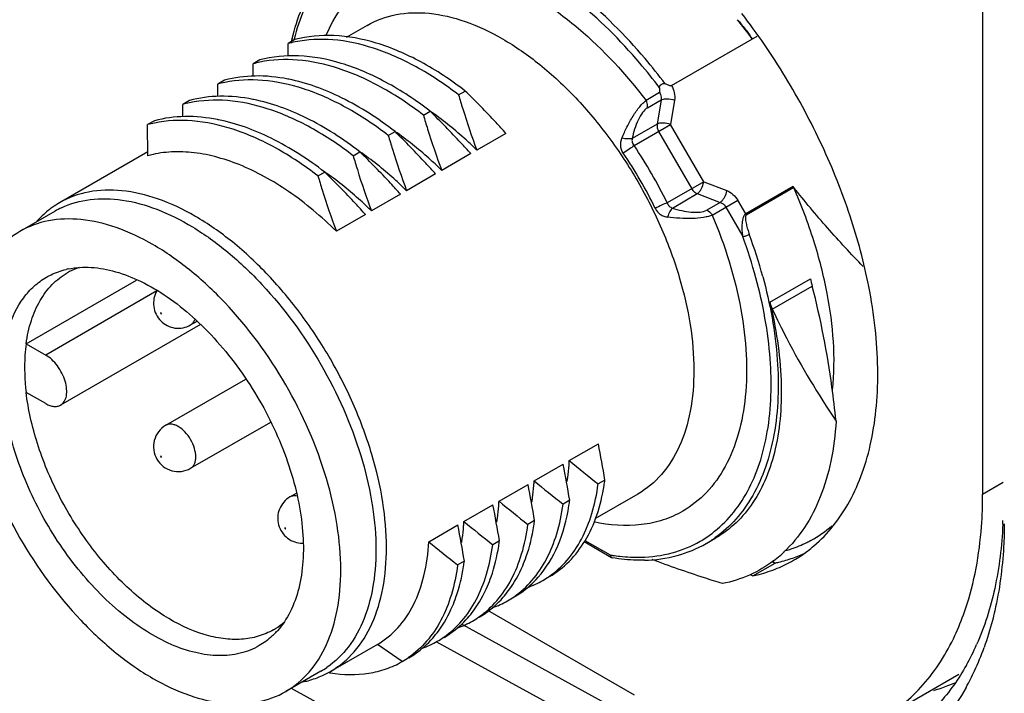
# Model space of a CAD drawing. Header units: inches. Extents: x 0 to 34, y 0 to 22.
# Tile 48 of 126: x 23.317 to 24.097, y 8.666 to 9.2. Entities that reach past the tile are written whole.
import ezdxf

# ---------------------------------------------------------------- set-up
doc = ezdxf.new("R2010")
doc.units = ezdxf.units.IN
doc.header["$LTSCALE"] = 1.87
doc.header["$MEASUREMENT"] = 0
doc.layers.get('0').update_dxf_attribs({"linetype": 'CONTINUOUS'})
doc.layers.add('02___PRT_ALL_AXES', color=7, linetype='CONTINUOUS')

msp = doc.modelspace()

# ---------------------------------------------------------------- linework, layer by layer
at = {"color": 7, "linetype": 'CONTINUOUS'}
for p, q in [((24.07992, 13.39589), (24.07992, 8.82366)), ((23.59208, 9.19552), (23.57549, 9.18594)), ((23.59207, 9.19552), (23.59208, 9.19552)), ((23.53495, 9.18418), (23.52961, 9.18109)), ((23.53425, 9.1846), (23.53419, 9.18436)), ((23.83337, 9.14779), (23.90118, 9.18694)), ((23.52968, 9.1712), (23.52961, 9.18109)), ((23.50711, 9.1681), (23.50177, 9.16502)), ((23.50184, 9.15513), (23.50177, 9.16502)), ((23.47927, 9.15203), (23.47393, 9.14895)), ((23.474, 9.13906), (23.47393, 9.14895)), ((23.82385, 9.14601), (23.82392, 9.1422)), ((23.6646, 9.14039), (23.66993, 9.14347)), ((23.82392, 9.1422), (23.8132, 9.136)), ((23.81435, 9.13024), (23.82508, 9.13643)), ((23.82508, 9.13643), (23.82196, 9.11723)), ((23.45143, 9.13595), (23.44609, 9.13287)), ((23.44616, 9.12298), (23.44609, 9.13287)), ((23.83574, 9.13616), (23.83261, 9.11695)), ((23.63676, 9.12432), (23.6421, 9.1274)), ((23.42359, 9.11988), (23.41826, 9.1168)), ((23.41842, 9.0922), (23.41826, 9.1168)), ((23.82196, 9.11723), (23.80219, 9.10582)), ((23.80367, 9.10024), (23.83261, 9.11695)), ((23.85888, 9.07146), (23.83261, 9.11695)), ((23.60892, 9.10825), (23.61426, 9.11133)), ((23.70216, 9.10988), (23.67914, 9.0966)), ((23.82311, 9.11146), (23.84937, 9.06597)), ((23.4184, 9.09524), (23.34849, 9.05487)), ((23.58108, 9.09217), (23.58642, 9.09525)), ((23.67432, 9.09381), (23.6513, 9.08052)), ((23.55324, 9.0761), (23.55858, 9.07918)), ((23.64648, 9.07774), (23.62346, 9.06445)), ((23.85888, 9.07146), (23.82994, 9.05475)), ((23.85888, 9.07146), (23.87707, 9.06456)), ((23.92979, 9.06775), (23.89213, 9.04601)), ((23.93026, 9.06698), (23.92066, 9.0614)), ((23.9303, 9.06704), (23.92979, 9.06775)), ((23.61864, 9.06166), (23.59562, 9.04837)), ((23.83402, 9.05068), (23.85379, 9.06209)), ((23.85379, 9.06209), (23.87198, 9.05519)), ((23.92066, 9.0614), (23.89254, 9.04516)), ((23.87198, 9.05519), (23.86126, 9.049)), ((23.86567, 9.04512), (23.8859, 9.0568)), ((23.8764, 9.05131), (23.88978, 9.02814)), ((23.89213, 9.04601), (23.8859, 9.0568)), ((23.34488, 9.04825), (23.31704, 9.03217)), ((23.5908, 9.04559), (23.56778, 9.0323)), ((23.32197, 8.94309), (23.40944, 8.9936)), ((23.91123, 8.97602), (23.94337, 8.99458)), ((23.9132, 8.97043), (23.94486, 8.98871)), ((23.42555, 8.98501), (23.33746, 8.93415)), ((23.46023, 8.95847), (23.34927, 8.89441)), ((23.45231, 8.95798), (23.45737, 8.9609)), ((23.32197, 8.94309), (23.33746, 8.93415)), ((23.43263, 8.87843), (23.49609, 8.91507)), ((23.33746, 8.89558), (23.32197, 8.90452)), ((23.45231, 8.84433), (23.51579, 8.88098)), ((23.75238, 8.85038), (23.7754, 8.86367)), ((23.72454, 8.83431), (23.74756, 8.8476)), ((23.78058, 8.83504), (23.77525, 8.83195)), ((24.09623, 8.83308), (24.07992, 8.82366)), ((23.53105, 8.8216), (23.53612, 8.82452)), ((23.6967, 8.81823), (23.71972, 8.83152)), ((23.75275, 8.81896), (23.74741, 8.81588)), ((23.80664, 8.82388), (23.77264, 8.80424)), ((23.66886, 8.80216), (23.69188, 8.81545)), ((23.72491, 8.80289), (23.71957, 8.79981)), ((23.64102, 8.78609), (23.66404, 8.79938)), ((23.69707, 8.78681), (23.69173, 8.78373)), ((23.76408, 8.78617), (23.78585, 8.7736)), ((23.76478, 8.7871), (23.78469, 8.7756)), ((23.86083, 8.7847), (23.86842, 8.78908)), ((23.66923, 8.77074), (23.66389, 8.76766)), ((23.78585, 8.7736), (23.78644, 8.77339)), ((23.80415, 8.66446), (23.68779, 8.73165)), ((23.80272, 8.64615), (23.66788, 8.7201)), ((23.60026, 8.70472), (23.56305, 8.68323)), ((23.61993, 8.69107), (23.60026, 8.70472)), ((23.7924, 8.627), (23.64742, 8.7065)), ((23.55552, 8.68343), (23.52768, 8.66736)), ((24.0611, 8.68091), (23.99916, 8.64514)), ((23.53206, 8.66988), (24.11896, 8.34717))]:
    msp.add_line(p, q, dxfattribs=at)
for centre, radius, start, end in [((23.53798, 8.91918), 0.44689, 36.46132, 38.93488), ((23.70821, 9.14236), 0.18064, 166.83542, 167.63457), ((23.70519, 9.14307), 0.17754, 166.34185, 166.83452), ((23.55365, 9.0925), 0.0918, 101.69774, 105.18079), ((23.52581, 9.07643), 0.0918, 101.69774, 105.18079), ((23.50207, 9.01468), 0.14093, 78.55989, 78.81351), ((23.49797, 9.06035), 0.0918, 101.69774, 105.18079), ((23.47423, 8.9986), 0.14093, 78.55989, 78.81351), ((23.47013, 9.04428), 0.0918, 101.69774, 105.18079), ((23.44639, 8.98253), 0.14093, 78.55989, 78.81351), ((23.50233, 8.92548), 0.24564, 54.81877, 55.37212), ((23.44229, 9.0282), 0.0918, 101.69774, 105.18079), ((23.47449, 8.90941), 0.24564, 54.81877, 55.37212), ((23.48494, 8.8859), 0.3841, 26.07886, 33.92111), ((23.44665, 8.89333), 0.24564, 54.81877, 55.37212), ((23.48768, 8.88748), 0.37057, 26.07889, 33.92111), ((23.41882, 8.87726), 0.24564, 54.81877, 55.37212), ((23.38433, 8.9928), 0.07168, 120.00563, 125.52702), ((23.38004, 8.98734), 0.07032, 115.33058, 119.99719), ((23.88633, 9.04266), 0.0067, 21.95597, 30.03431), ((23.50563, 8.88777), 0.40899, 15.23808, 20.072), ((23.5053, 8.88744), 0.41492, 15.23813, 20.07197), ((23.36784, 8.94206), 0.06158, 101.52288, 103.39727), ((23.38172, 8.9523), 0.05427, 117.93386, 119.99595), ((23.38222, 8.95128), 0.0554, 109.2346, 117.89995), ((24.29154, 9.07952), 0.35838, 193.71036, 194.67959), ((22.44949, 8.60877), 1.35019, 9.64727, 10.88227), ((22.42165, 8.59269), 1.35019, 9.64727, 10.88227), ((23.58434, 8.85949), 0.16829, 355.67773, 356.899), ((24.88039, 10.22674), 1.77954, 230.66326, 231.60884), ((23.5565, 8.84341), 0.16829, 355.67773, 356.899), ((24.85255, 10.21066), 1.77954, 230.66326, 231.60884), ((23.61796, 8.85643), 0.16402, 350.99921, 352.50447), ((22.39381, 8.57662), 1.35019, 9.64727, 10.88227), ((23.52866, 8.82734), 0.16829, 355.67773, 356.899), ((24.82471, 10.19459), 1.77954, 230.66326, 231.60884), ((23.59013, 8.84036), 0.16402, 350.99921, 352.50447), ((23.73845, 8.82329), 0.34147, 355.75638, 0.06257), ((22.36597, 8.56055), 1.35019, 9.64727, 10.88227), ((23.50082, 8.81126), 0.16829, 355.67773, 356.899), ((24.79687, 10.17851), 1.77954, 230.66326, 231.60884), ((23.56229, 8.82429), 0.16402, 350.99921, 352.50447), ((23.76423, 8.81446), 0.332, 357.48841, 358.00927), ((22.30948, 8.53928), 1.37931, 9.66031, 10.86923), ((23.89743, 8.87221), 0.09686, 298.63778, 310.62477), ((24.75129, 10.14042), 1.75126, 230.65563, 231.61648), ((23.53445, 8.80821), 0.16402, 350.99921, 352.50447), ((23.81052, 8.86533), 0.09105, 300.01291, 307.10532), ((23.81476, 8.86445), 0.0921, 300.00803, 305.37218), ((23.89826, 8.87096), 0.09535, 296.36073, 298.56339), ((23.85279, 8.85172), 0.10148, 310.99318, 313.396), ((23.50674, 8.79212), 0.16388, 350.99308, 352.50116), ((23.80827, 8.91753), 0.14388, 260.56755, 261.13621), ((23.80806, 8.91622), 0.14255, 261.1367, 261.38522), ((23.85413, 8.85016), 0.09942, 307.20182, 310.99603), ((23.6945, 8.81923), 0.0737, 289.77026, 299.94843), ((23.69495, 8.81828), 0.07266, 300.00832, 304.79203), ((23.66666, 8.80315), 0.0737, 289.77026, 299.94843), ((23.66711, 8.80221), 0.07266, 300.00832, 304.79203), ((23.63882, 8.78708), 0.0737, 289.77026, 299.94843), ((23.63928, 8.78614), 0.07266, 300.00832, 304.79203), ((23.49084, 8.7633), 0.05427, 299.99767, 302.06937), ((23.49022, 8.76424), 0.0554, 302.1029, 310.73299), ((23.47504, 8.75639), 0.06158, 316.59682, 318.47997), ((23.61098, 8.771), 0.0737, 289.78718, 299.94866), ((23.61144, 8.77006), 0.07266, 300.00832, 304.79203), ((23.88651, 8.79194), 0.18925, 334.95774, 335.65337), ((23.89754, 8.78287), 0.19411, 330.84483, 336.18929), ((23.87171, 8.77711), 0.22233, 335.18104, 340.31678), ((23.58345, 8.75425), 0.07296, 300.00295, 304.77093), ((23.52035, 8.74434), 0.07034, 300.00662, 304.67182), ((23.89274, 8.76762), 0.19926, 330.87257, 335.11924), ((23.52723, 8.74531), 0.07168, 294.47573, 299.988), ((23.58162, 8.79826), 0.11755, 260.44983, 260.95991), ((24.00286, 8.79872), 0.13601, 286.34627, 288.91397), ((24.00397, 8.79555), 0.13265, 288.90452, 293.97112)]:
    msp.add_arc(centre, radius, start, end, dxfattribs=at)
for points, knots in [([(23.53268, 9.18499), (23.53465, 9.1931), (23.53958, 9.20856), (23.55051, 9.22955), (23.56457, 9.2471), (23.57601, 9.2563), (23.58205, 9.26011)], [0, 0, 0, 0, 0.272012, 0.526361, 0.767131, 1, 1, 1, 1]), ([(23.58441, 9.25701), (23.57836, 9.25352), (23.56685, 9.24494), (23.55257, 9.22815), (23.5414, 9.20774), (23.5363, 9.19258), (23.53425, 9.1846)], [0, 0, 0, 0, 0.231972, 0.471897, 0.726328, 1, 1, 1, 1]), ([(23.59819, 9.23315), (23.60512, 9.23714), (23.62067, 9.24324), (23.64645, 9.24559), (23.6741, 9.24143), (23.70284, 9.23103), (23.73196, 9.21477), (23.77132, 9.18509), (23.79741, 9.15677), (23.8132, 9.136)], [0, 0, 0, 0, 0.09418, 0.193421, 0.301565, 0.420725, 0.551403, 0.692829, 1, 1, 1, 1]), ([(23.55984, 9.18797), (23.56393, 9.1975), (23.57424, 9.21504), (23.58984, 9.22832), (23.59819, 9.23315)], [0, 0, 0, 0, 0.518186, 1, 1, 1, 1]), ([(23.82385, 9.14601), (23.81883, 9.15268), (23.79873, 9.17786), (23.77575, 9.20082), (23.75716, 9.2158)], [0, 0, 0, 0, 0.259017, 1, 1, 1, 1]), ([(23.82838, 9.14914), (23.82325, 9.15596), (23.80272, 9.18171), (23.77923, 9.20518), (23.76022, 9.22047)], [0, 0, 0, 0, 0.25908, 1, 1, 1, 1]), ([(23.59208, 9.19552), (23.59915, 9.1996), (23.61542, 9.20551), (23.64243, 9.20618), (23.67122, 9.19924), (23.70082, 9.18515), (23.73026, 9.16451), (23.75849, 9.13809), (23.7845, 9.10688), (23.80732, 9.07202), (23.8261, 9.03483), (23.84013, 8.9967), (23.84889, 8.95904), (23.85204, 8.92323), (23.84944, 8.89055), (23.84106, 8.86214), (23.82697, 8.83909), (23.81372, 8.82796), (23.80664, 8.82388)], [0, 0, 0, 0, 0.045373, 0.093955, 0.147971, 0.208351, 0.274939, 0.346787, 0.422414, 0.500008, 0.577602, 0.653227, 0.725073, 0.791658, 0.852035, 0.906048, 0.954628, 1, 1, 1, 1]), ([(23.8856, 9.20003), (23.88768, 9.19759), (23.89076, 9.19389), (23.89469, 9.1888), (23.89658, 9.18617), (23.8974, 9.18476)], [0, 0, 0, 0, 0.497783, 0.747653, 1, 1, 1, 1]), ([(23.66993, 9.14347), (23.65882, 9.15208), (23.6364, 9.16702), (23.60113, 9.18236), (23.56695, 9.18892), (23.54491, 9.18688), (23.53495, 9.18418)], [0, 0, 0, 0, 0.289719, 0.5523, 0.787366, 1, 1, 1, 1]), ([(23.6646, 9.14039), (23.65397, 9.14862), (23.63255, 9.163), (23.59888, 9.17814), (23.56614, 9.18535), (23.54481, 9.18442), (23.53504, 9.18239)], [0, 0, 0, 0, 0.287827, 0.550102, 0.786179, 1, 1, 1, 1]), ([(23.64209, 9.1274), (23.63098, 9.13601), (23.60856, 9.15095), (23.5733, 9.16629), (23.53912, 9.17285), (23.51707, 9.17081), (23.50711, 9.1681)], [0, 0, 0, 0, 0.289719, 0.5523, 0.787366, 1, 1, 1, 1]), ([(23.63676, 9.12432), (23.62613, 9.13255), (23.60471, 9.14692), (23.57104, 9.16207), (23.5383, 9.16928), (23.51697, 9.16834), (23.5072, 9.16632)], [0, 0, 0, 0, 0.287827, 0.550102, 0.786179, 1, 1, 1, 1]), ([(23.52941, 9.15293), (23.52084, 9.15462), (23.50397, 9.15636), (23.48709, 9.15415), (23.47927, 9.15203)], [0, 0, 0, 0, 0.518664, 1, 1, 1, 1]), ([(23.60892, 9.10824), (23.5983, 9.11647), (23.57687, 9.13085), (23.54321, 9.146), (23.51046, 9.15321), (23.48914, 9.15227), (23.47936, 9.15024)], [0, 0, 0, 0, 0.287827, 0.550102, 0.786179, 1, 1, 1, 1]), ([(23.61426, 9.11133), (23.60105, 9.12156), (23.57445, 9.13881), (23.54451, 9.14987), (23.53002, 9.15281)], [0, 0, 0, 0, 0.530488, 1, 1, 1, 1]), ([(23.82385, 9.14601), (23.82383, 9.1465), (23.8241, 9.14754), (23.82512, 9.14881), (23.8267, 9.14959), (23.82787, 9.14935), (23.82838, 9.14914)], [0, 0, 0, 0, 0.226223, 0.47913, 0.741914, 1, 1, 1, 1]), ([(23.83337, 9.14779), (23.83302, 9.14759), (23.83208, 9.14763), (23.83046, 9.14823), (23.82922, 9.1488), (23.82838, 9.14914)], [0, 0, 0, 0, 0.229382, 0.482956, 1, 1, 1, 1]), ([(23.83337, 9.14779), (23.83441, 9.14602), (23.8359, 9.14221), (23.83605, 9.13809), (23.83574, 9.13616)], [0, 0, 0, 0, 0.511981, 1, 1, 1, 1]), ([(23.50157, 9.13685), (23.49301, 9.13855), (23.47613, 9.14028), (23.45925, 9.13808), (23.45143, 9.13595)], [0, 0, 0, 0, 0.518664, 1, 1, 1, 1]), ([(23.58108, 9.09217), (23.57046, 9.1004), (23.54903, 9.11477), (23.51537, 9.12992), (23.48263, 9.13713), (23.4613, 9.1362), (23.45152, 9.13417)], [0, 0, 0, 0, 0.287827, 0.550102, 0.786179, 1, 1, 1, 1]), ([(23.58642, 9.09525), (23.57321, 9.10549), (23.54661, 9.12274), (23.51667, 9.1338), (23.50218, 9.13673)], [0, 0, 0, 0, 0.530488, 1, 1, 1, 1]), ([(23.6646, 9.14039), (23.66568, 9.13671), (23.67013, 9.12198), (23.67508, 9.10741), (23.67914, 9.0966)], [0, 0, 0, 0, 0.249356, 1, 1, 1, 1]), ([(23.70216, 9.10988), (23.69956, 9.11278), (23.6891, 9.12425), (23.67824, 9.13533), (23.66993, 9.14347)], [0, 0, 0, 0, 0.25071, 1, 1, 1, 1]), ([(23.82392, 9.1422), (23.82418, 9.14175), (23.82503, 9.13997), (23.82531, 9.13788), (23.82508, 9.13643)], [0, 0, 0, 0, 0.259372, 1, 1, 1, 1]), ([(23.82508, 9.13643), (23.82569, 9.13679), (23.82729, 9.13724), (23.83092, 9.13742), (23.83386, 9.13687), (23.83574, 9.13616)], [0, 0, 0, 0, 0.195573, 0.447387, 1, 1, 1, 1]), ([(23.79409, 9.10612), (23.7953, 9.10911), (23.798, 9.11505), (23.8026, 9.12344), (23.80693, 9.12977), (23.81054, 9.1338), (23.81232, 9.13538), (23.8132, 9.136)], [0, 0, 0, 0, 0.270136, 0.546188, 0.801587, 0.909939, 1, 1, 1, 1]), ([(23.81435, 9.13024), (23.8128, 9.12935), (23.80992, 9.12619), (23.80546, 9.11808), (23.80327, 9.11082), (23.80219, 9.10582)], [0, 0, 0, 0, 0.192853, 0.447103, 1, 1, 1, 1]), ([(23.81435, 9.13024), (23.81442, 9.13069), (23.81456, 9.13268), (23.81396, 9.13469), (23.8132, 9.136)], [0, 0, 0, 0, 0.231387, 1, 1, 1, 1]), ([(23.47373, 9.12078), (23.46517, 9.12247), (23.44829, 9.12421), (23.43141, 9.122), (23.42359, 9.11988)], [0, 0, 0, 0, 0.518664, 1, 1, 1, 1]), ([(23.55858, 9.07918), (23.54537, 9.08941), (23.51877, 9.10667), (23.48884, 9.11772), (23.47434, 9.12066)], [0, 0, 0, 0, 0.530488, 1, 1, 1, 1]), ([(23.63676, 9.12432), (23.63784, 9.12064), (23.64229, 9.10591), (23.64724, 9.09133), (23.6513, 9.08052)], [0, 0, 0, 0, 0.249356, 1, 1, 1, 1]), ([(23.67432, 9.09381), (23.67172, 9.09671), (23.66126, 9.10817), (23.6504, 9.11926), (23.6421, 9.1274)], [0, 0, 0, 0, 0.25071, 1, 1, 1, 1]), ([(23.67914, 9.0966), (23.67632, 9.09937), (23.66517, 9.10994), (23.6532, 9.11967), (23.64386, 9.12625)], [0, 0, 0, 0, 0.257068, 1, 1, 1, 1]), ([(23.55324, 9.0761), (23.54262, 9.08433), (23.52119, 9.0987), (23.48753, 9.11385), (23.45479, 9.12106), (23.43346, 9.12012), (23.42368, 9.1181)], [0, 0, 0, 0, 0.287827, 0.550102, 0.786179, 1, 1, 1, 1]), ([(23.82196, 9.11723), (23.82192, 9.11699), (23.82181, 9.11602), (23.82188, 9.11504), (23.82203, 9.11432)], [0, 0, 0, 0, 0.24401, 1, 1, 1, 1]), ([(23.83261, 9.11695), (23.83074, 9.11766), (23.82779, 9.11821), (23.82417, 9.11803), (23.82257, 9.11758), (23.82196, 9.11723)], [0, 0, 0, 0, 0.553124, 0.80477, 1, 1, 1, 1]), ([(23.60892, 9.10825), (23.61, 9.10456), (23.61445, 9.08984), (23.6194, 9.07526), (23.62346, 9.06445)], [0, 0, 0, 0, 0.249356, 1, 1, 1, 1]), ([(23.64648, 9.07774), (23.64388, 9.08064), (23.63342, 9.0921), (23.62256, 9.10319), (23.61426, 9.11133)], [0, 0, 0, 0, 0.25071, 1, 1, 1, 1]), ([(23.6513, 9.08052), (23.64848, 9.08329), (23.63733, 9.09387), (23.62536, 9.1036), (23.61602, 9.11018)], [0, 0, 0, 0, 0.257068, 1, 1, 1, 1]), ([(23.79518, 9.09427), (23.79404, 9.09602), (23.79249, 9.10007), (23.7934, 9.10423), (23.79409, 9.10612)], [0, 0, 0, 0, 0.508754, 1, 1, 1, 1]), ([(23.80219, 9.10582), (23.80175, 9.10564), (23.80062, 9.10543), (23.79789, 9.10536), (23.79564, 9.10573), (23.79409, 9.10612)], [0, 0, 0, 0, 0.174412, 0.41444, 1, 1, 1, 1]), ([(23.80219, 9.10582), (23.80194, 9.10487), (23.80205, 9.10278), (23.80306, 9.10103), (23.80367, 9.10024)], [0, 0, 0, 0, 0.495204, 1, 1, 1, 1]), ([(23.80367, 9.10024), (23.80249, 9.09919), (23.79968, 9.09714), (23.79679, 9.09523), (23.79518, 9.09427)], [0, 0, 0, 0, 0.458704, 1, 1, 1, 1]), ([(23.56778, 9.0323), (23.55607, 9.04383), (23.53204, 9.0641), (23.49858, 9.08287), (23.47203, 9.09176), (23.45327, 9.09521), (23.43532, 9.09557), (23.42384, 9.09367), (23.41842, 9.0922)], [0, 0, 0, 0, 0.293958, 0.559457, 0.68035, 0.793388, 0.899419, 1, 1, 1, 1]), ([(23.58108, 9.09217), (23.58216, 9.08849), (23.58661, 9.07376), (23.59156, 9.05918), (23.59562, 9.04837)], [0, 0, 0, 0, 0.249356, 1, 1, 1, 1]), ([(23.61864, 9.06166), (23.61605, 9.06456), (23.60558, 9.07602), (23.59472, 9.08711), (23.58642, 9.09525)], [0, 0, 0, 0, 0.25071, 1, 1, 1, 1]), ([(23.62346, 9.06445), (23.62065, 9.06722), (23.60949, 9.07779), (23.59752, 9.08752), (23.58818, 9.0941)], [0, 0, 0, 0, 0.257068, 1, 1, 1, 1]), ([(23.55324, 9.0761), (23.55432, 9.07242), (23.55877, 9.05769), (23.56372, 9.04311), (23.56778, 9.0323)], [0, 0, 0, 0, 0.249356, 1, 1, 1, 1]), ([(23.5908, 9.04559), (23.58821, 9.04849), (23.57775, 9.05995), (23.56688, 9.07104), (23.55858, 9.07918)], [0, 0, 0, 0, 0.25071, 1, 1, 1, 1]), ([(23.59562, 9.04837), (23.59281, 9.05115), (23.58165, 9.06172), (23.56968, 9.07145), (23.56035, 9.07803)], [0, 0, 0, 0, 0.257068, 1, 1, 1, 1]), ([(23.85379, 9.06209), (23.8544, 9.06244), (23.85559, 9.06361), (23.85756, 9.06665), (23.85856, 9.06948), (23.85888, 9.07146)], [0, 0, 0, 0, 0.195408, 0.447009, 1, 1, 1, 1]), ([(23.96103, 8.9066), (23.96359, 8.93198), (23.96037, 8.97242), (23.94665, 9.02559), (23.93627, 9.05317), (23.93026, 9.06698)], [0, 0, 0, 0, 0.46469, 0.725635, 1, 1, 1, 1]), ([(23.98528, 9.00426), (23.97564, 9.01425), (23.95676, 9.0347), (23.93887, 9.05604), (23.9303, 9.06704)], [0, 0, 0, 0, 0.498804, 1, 1, 1, 1]), ([(23.56305, 8.68323), (23.57013, 8.68732), (23.58338, 8.69845), (23.59747, 8.7215), (23.60585, 8.74991), (23.60845, 8.78258), (23.6053, 8.81839), (23.59654, 8.85605), (23.58251, 8.89419), (23.56373, 8.93138), (23.54091, 8.96623), (23.5149, 8.99745), (23.48667, 9.02386), (23.45723, 9.0445), (23.42763, 9.05859), (23.39884, 9.06554), (23.37183, 9.06486), (23.35556, 9.05896), (23.34849, 9.05487)], [0, 0, 0, 0, 0.045372, 0.093952, 0.147965, 0.208342, 0.274927, 0.346773, 0.422398, 0.499992, 0.577586, 0.653213, 0.725061, 0.791649, 0.852029, 0.906045, 0.954627, 1, 1, 1, 1]), ([(23.34995, 9.0509), (23.35706, 9.05427), (23.37313, 9.05876), (23.39922, 9.05797), (23.42681, 9.05023), (23.45504, 9.03596), (23.48301, 9.01569), (23.5194, 8.981), (23.54239, 8.94938), (23.55552, 8.92663)], [0, 0, 0, 0, 0.090923, 0.189125, 0.298288, 0.419779, 0.553067, 0.696262, 1, 1, 1, 1]), ([(23.85131, 9.0636), (23.85149, 9.06344), (23.85225, 9.06283), (23.85311, 9.06235), (23.85379, 9.06209)], [0, 0, 0, 0, 0.256549, 1, 1, 1, 1]), ([(23.87707, 9.06456), (23.87675, 9.06258), (23.87575, 9.05976), (23.87379, 9.05671), (23.8726, 9.05554), (23.87198, 9.05519)], [0, 0, 0, 0, 0.552618, 0.804429, 1, 1, 1, 1]), ([(23.87707, 9.06456), (23.87889, 9.06387), (23.88234, 9.06171), (23.88489, 9.05856), (23.8859, 9.0568)], [0, 0, 0, 0, 0.488025, 1, 1, 1, 1]), ([(23.34268, 9.05114), (23.34157, 9.05035), (23.3372, 9.04703), (23.33319, 9.04322), (23.33044, 9.04014)], [0, 0, 0, 0, 0.247525, 1, 1, 1, 1]), ([(23.82994, 9.05475), (23.82843, 9.05425), (23.82526, 9.05284), (23.82216, 9.0513), (23.82052, 9.05038)], [0, 0, 0, 0, 0.458701, 1, 1, 1, 1]), ([(23.82994, 9.05475), (23.83033, 9.0538), (23.83135, 9.05205), (23.83311, 9.05093), (23.83402, 9.05068)], [0, 0, 0, 0, 0.521052, 1, 1, 1, 1]), ([(23.83402, 9.05068), (23.83364, 9.05037), (23.83288, 9.04948), (23.83146, 9.04714), (23.83067, 9.04502), (23.83024, 9.04351)], [0, 0, 0, 0, 0.180608, 0.424936, 1, 1, 1, 1]), ([(23.83402, 9.05068), (23.8389, 9.04911), (23.84627, 9.04738), (23.85553, 9.04718), (23.85971, 9.04811), (23.86126, 9.049)], [0, 0, 0, 0, 0.552914, 0.807153, 1, 1, 1, 1]), ([(23.87198, 9.05519), (23.87243, 9.05502), (23.87421, 9.05414), (23.87565, 9.05261), (23.8764, 9.05131)], [0, 0, 0, 0, 0.241616, 1, 1, 1, 1]), ([(23.82052, 9.05038), (23.82101, 9.04943), (23.82215, 9.04764), (23.8245, 9.04554), (23.82725, 9.04413), (23.82924, 9.04367), (23.83024, 9.04351)], [0, 0, 0, 0, 0.258523, 0.509065, 0.754171, 1, 1, 1, 1]), ([(23.86567, 9.04512), (23.86469, 9.04467), (23.86244, 9.04392), (23.85713, 9.04281), (23.84949, 9.04223), (23.83992, 9.04243), (23.83343, 9.04307), (23.83024, 9.04351)], [0, 0, 0, 0, 0.090061, 0.198413, 0.453815, 0.729868, 1, 1, 1, 1]), ([(23.86567, 9.04512), (23.87576, 9.02106), (23.88724, 8.98431), (23.89326, 8.93538), (23.89278, 8.90203), (23.88742, 8.87195), (23.8772, 8.84593), (23.86227, 8.82478), (23.84921, 8.81436), (23.84229, 8.81036)], [0, 0, 0, 0, 0.307175, 0.448601, 0.579277, 0.698435, 0.806577, 0.905817, 1, 1, 1, 1]), ([(23.86126, 9.049), (23.86168, 9.04883), (23.86347, 9.04796), (23.86491, 9.04643), (23.86567, 9.04512)], [0, 0, 0, 0, 0.231384, 1, 1, 1, 1]), ([(23.89213, 9.04601), (23.89148, 9.04569), (23.89054, 9.04432), (23.88951, 9.04139), (23.88905, 9.03737), (23.88912, 9.03269), (23.88949, 9.02962), (23.88978, 9.02814)], [0, 0, 0, 0, 0.116899, 0.245591, 0.504856, 0.75761, 1, 1, 1, 1]), ([(23.89254, 9.04516), (23.89235, 9.04505), (23.89207, 9.04455), (23.89189, 9.0434), (23.89197, 9.04176), (23.89225, 9.03976), (23.8928, 9.03707), (23.89369, 9.03374), (23.89455, 9.03112), (23.89502, 9.02984)], [0, 0, 0, 0, 0.04318, 0.098646, 0.221393, 0.349871, 0.480059, 0.741114, 1, 1, 1, 1]), ([(23.52768, 8.91056), (23.51416, 8.93398), (23.4904, 8.96645), (23.45269, 9.00173), (23.42379, 9.022), (23.39474, 9.03582), (23.36647, 9.04264), (23.33996, 9.04198), (23.32399, 9.03618), (23.31704, 9.03217)], [0, 0, 0, 0, 0.306076, 0.449846, 0.583089, 0.703912, 0.811997, 0.909211, 1, 1, 1, 1]), ([(23.31704, 9.03217), (23.3101, 9.02816), (23.2971, 9.01723), (23.28327, 8.99461), (23.27504, 8.96672), (23.27249, 8.93464), (23.27558, 8.89949), (23.28728, 8.8492), (23.30353, 8.81239), (23.31705, 8.78897)], [0, 0, 0, 0, 0.09079, 0.188004, 0.296088, 0.416909, 0.550149, 0.693918, 1, 1, 1, 1]), ([(23.88978, 9.02814), (23.89065, 9.02817), (23.89245, 9.02866), (23.89417, 9.02935), (23.89502, 9.02984)], [0, 0, 0, 0, 0.471041, 1, 1, 1, 1]), ([(23.35553, 9.0024), (23.36141, 9.0036), (23.37412, 9.00432), (23.39373, 9.00068), (23.41406, 8.99261), (23.43455, 8.98039), (23.45466, 8.96438), (23.4806, 8.93818), (23.50829, 8.89938), (23.52805, 8.85599), (23.53777, 8.82043), (23.54159, 8.79501), (23.54193, 8.77116), (23.53875, 8.74952), (23.53209, 8.73071), (23.52512, 8.72006), (23.52115, 8.71557)], [0, 0, 0, 0, 0.046444, 0.097286, 0.153415, 0.214956, 0.28144, 0.351968, 0.500001, 0.648034, 0.71856, 0.785043, 0.846584, 0.902713, 0.953556, 1, 1, 1, 1]), ([(23.30819, 8.95548), (23.31082, 8.96403), (23.31648, 8.97619), (23.32794, 8.98898), (23.33456, 8.99382), (23.33803, 8.99583)], [0, 0, 0, 0, 0.523847, 0.765421, 1, 1, 1, 1]), ([(23.32197, 8.94309), (23.32282, 8.94932), (23.32536, 8.96115), (23.33225, 8.9772), (23.34193, 8.99028), (23.35021, 8.99677), (23.35459, 8.9993)], [0, 0, 0, 0, 0.280849, 0.537185, 0.774055, 1, 1, 1, 1]), ([(23.33803, 8.99583), (23.33923, 8.99652), (23.34416, 8.99913), (23.34948, 9.001), (23.35357, 9.00197)], [0, 0, 0, 0, 0.247889, 1, 1, 1, 1]), ([(23.90563, 8.99649), (23.91151, 8.97487), (23.91924, 8.93311), (23.91778, 8.88147), (23.9087, 8.84559), (23.89865, 8.82285), (23.88525, 8.80375), (23.87404, 8.79358), (23.86808, 8.78935)], [0, 0, 0, 0, 0.301741, 0.568532, 0.687857, 0.79831, 0.901505, 1, 1, 1, 1]), ([(23.86545, 8.79272), (23.87113, 8.79702), (23.88178, 8.80722), (23.89444, 8.82613), (23.90389, 8.84846), (23.91235, 8.88351), (23.9135, 8.93371), (23.90595, 8.97428), (23.90024, 8.99527)], [0, 0, 0, 0, 0.098559, 0.202021, 0.312798, 0.432362, 0.699101, 1, 1, 1, 1]), ([(23.96379, 8.88177), (23.96282, 8.89084), (23.95845, 8.92679), (23.95172, 8.9625), (23.94486, 8.98871)], [0, 0, 0, 0, 0.251892, 1, 1, 1, 1]), ([(23.42554, 8.98501), (23.42447, 8.98316), (23.42292, 8.97907), (23.42272, 8.97255), (23.42461, 8.96632), (23.42838, 8.961), (23.43364, 8.95715), (23.43986, 8.95521), (23.44638, 8.95538), (23.45046, 8.95691), (23.45231, 8.95798)], [0, 0, 0, 0, 0.12517, 0.250263, 0.375249, 0.500167, 0.625079, 0.750012, 0.874963, 1, 1, 1, 1]), ([(23.91123, 8.97602), (23.91616, 8.95576), (23.92224, 8.91698), (23.91916, 8.86944), (23.90921, 8.83718), (23.8988, 8.81715), (23.88525, 8.80077), (23.87422, 8.79244), (23.86841, 8.78908)], [0, 0, 0, 0, 0.306138, 0.572371, 0.690406, 0.799417, 0.901565, 1, 1, 1, 1]), ([(23.91123, 8.97602), (23.91135, 8.97555), (23.91186, 8.97364), (23.91257, 8.97178), (23.9132, 8.97043)], [0, 0, 0, 0, 0.24744, 1, 1, 1, 1]), ([(23.42863, 8.96749), (23.4285, 8.96741), (23.42857, 8.967), (23.42889, 8.96673), (23.42903, 8.96681)], [0, 0, 0, 0, 0.499887, 1, 1, 1, 1]), ([(23.42903, 8.96681), (23.42916, 8.96688), (23.42909, 8.9673), (23.42876, 8.96757), (23.42863, 8.96749)], [0, 0, 0, 0, 0.500576, 1, 1, 1, 1]), ([(23.9132, 8.97043), (23.91685, 8.96259), (23.93195, 8.93206), (23.94966, 8.90287), (23.96379, 8.88177)], [0, 0, 0, 0, 0.254021, 1, 1, 1, 1]), ([(23.45231, 8.95798), (23.45308, 8.95842), (23.45451, 8.9597), (23.45536, 8.9614), (23.45568, 8.96232)], [0, 0, 0, 0, 0.476952, 1, 1, 1, 1]), ([(23.50669, 8.7037), (23.50201, 8.701), (23.49154, 8.69685), (23.47418, 8.69511), (23.45556, 8.69768), (23.43617, 8.70438), (23.41649, 8.71499), (23.38977, 8.7345), (23.35913, 8.76668), (23.32982, 8.81256), (23.31283, 8.85479), (23.30517, 8.88877), (23.30199, 8.91935), (23.30403, 8.94196), (23.30819, 8.95548)], [0, 0, 0, 0, 0.043432, 0.08911, 0.138742, 0.19331, 0.253082, 0.317768, 0.458531, 0.607145, 0.752992, 0.821774, 0.88633, 1, 1, 1, 1]), ([(23.32197, 8.94309), (23.32155, 8.94007), (23.32029, 8.92725), (23.32081, 8.91428), (23.32197, 8.90452)], [0, 0, 0, 0, 0.236524, 1, 1, 1, 1]), ([(23.34927, 8.89441), (23.35045, 8.89509), (23.35259, 8.89727), (23.35415, 8.90188), (23.35428, 8.90744), (23.35303, 8.91355), (23.35052, 8.91977), (23.34694, 8.92558), (23.3426, 8.93053), (23.3392, 8.93314), (23.33746, 8.93415)], [0, 0, 0, 0, 0.086927, 0.186395, 0.303782, 0.437594, 0.582094, 0.729413, 0.871168, 1, 1, 1, 1]), ([(23.55552, 8.92663), (23.56865, 8.90389), (23.58453, 8.86817), (23.59639, 8.81932), (23.59995, 8.78497), (23.5982, 8.75339), (23.59111, 8.72562), (23.57875, 8.70264), (23.56683, 8.69096), (23.56036, 8.68649)], [0, 0, 0, 0, 0.303736, 0.44693, 0.580217, 0.701709, 0.810872, 0.909075, 1, 1, 1, 1]), ([(23.52768, 8.66736), (23.53463, 8.67137), (23.54763, 8.68229), (23.56146, 8.70492), (23.56969, 8.73281), (23.57224, 8.76488), (23.56914, 8.80004), (23.55744, 8.85033), (23.5412, 8.88714), (23.52768, 8.91056)], [0, 0, 0, 0, 0.09079, 0.188004, 0.296088, 0.416909, 0.550149, 0.693918, 1, 1, 1, 1]), ([(23.51798, 8.7163), (23.5142, 8.71412), (23.50593, 8.71061), (23.49232, 8.7083), (23.4777, 8.7089), (23.45647, 8.71368), (23.42905, 8.72717), (23.3982, 8.7521), (23.37012, 8.78464), (23.34683, 8.82245), (23.33, 8.86279), (23.32358, 8.89082), (23.32197, 8.90452)], [0, 0, 0, 0, 0.042814, 0.087211, 0.134462, 0.185473, 0.29995, 0.430473, 0.572603, 0.719762, 0.864561, 1, 1, 1, 1]), ([(23.33746, 8.89558), (23.33849, 8.89498), (23.34055, 8.894), (23.34372, 8.89323), (23.3467, 8.89331), (23.34849, 8.89396), (23.34927, 8.89441)], [0, 0, 0, 0, 0.289647, 0.549119, 0.782241, 1, 1, 1, 1]), ([(23.45231, 8.84433), (23.45296, 8.8447), (23.45418, 8.84573), (23.45547, 8.84784), (23.45624, 8.85045), (23.45657, 8.85463), (23.45553, 8.86043), (23.45255, 8.8672), (23.44818, 8.87316), (23.44367, 8.87696), (23.43989, 8.87877), (23.43725, 8.8794), (23.43477, 8.87934), (23.43328, 8.8788), (23.43263, 8.87843)], [0, 0, 0, 0, 0.045392, 0.094074, 0.148146, 0.208598, 0.346845, 0.499992, 0.653141, 0.791393, 0.851848, 0.905923, 0.954607, 1, 1, 1, 1]), ([(23.96379, 8.88177), (23.96314, 8.87107), (23.96056, 8.85059), (23.95229, 8.82201), (23.93989, 8.79744), (23.92864, 8.78378), (23.9225, 8.77798)], [0, 0, 0, 0, 0.281668, 0.540201, 0.777988, 1, 1, 1, 1]), ([(23.43263, 8.87843), (23.43042, 8.87715), (23.42646, 8.87367), (23.42304, 8.86661), (23.42258, 8.85877), (23.42514, 8.85135), (23.43029, 8.84544), (23.4373, 8.84193), (23.44512, 8.84137), (23.4501, 8.84305), (23.45231, 8.84433)], [0, 0, 0, 0, 0.125102, 0.250255, 0.375335, 0.500295, 0.625185, 0.750091, 0.874994, 1, 1, 1, 1]), ([(23.42863, 8.85384), (23.4285, 8.85377), (23.42857, 8.85335), (23.42889, 8.85309), (23.42903, 8.85316)], [0, 0, 0, 0, 0.500576, 1, 1, 1, 1]), ([(23.42903, 8.85316), (23.42916, 8.85324), (23.42909, 8.85365), (23.42876, 8.85392), (23.42863, 8.85384)], [0, 0, 0, 0, 0.499887, 1, 1, 1, 1]), ([(23.75061, 8.83373), (23.75078, 8.83479), (23.75144, 8.83913), (23.7519, 8.8435), (23.75215, 8.8468)], [0, 0, 0, 0, 0.245372, 1, 1, 1, 1]), ([(23.72277, 8.81766), (23.72294, 8.81872), (23.7236, 8.82306), (23.72406, 8.82743), (23.72431, 8.83073)], [0, 0, 0, 0, 0.245372, 1, 1, 1, 1]), ([(23.73641, 8.75862), (23.74167, 8.76227), (23.7515, 8.77124), (23.76296, 8.78838), (23.77113, 8.809), (23.7742, 8.82405), (23.77524, 8.83196)], [0, 0, 0, 0, 0.225003, 0.462429, 0.719398, 1, 1, 1, 1]), ([(23.73663, 8.75845), (23.74232, 8.76173), (23.75308, 8.77012), (23.76584, 8.7869), (23.77509, 8.80751), (23.77869, 8.82274), (23.77996, 8.83077)], [0, 0, 0, 0, 0.226553, 0.463633, 0.719691, 1, 1, 1, 1]), ([(23.53105, 8.8216), (23.5292, 8.82053), (23.52583, 8.81775), (23.52242, 8.81218), (23.521, 8.80581), (23.52171, 8.79932), (23.52445, 8.79341), (23.52891, 8.78866), (23.53465, 8.78559), (23.53896, 8.78489), (23.54109, 8.7849)], [0, 0, 0, 0, 0.12508, 0.250255, 0.375389, 0.5004, 0.625327, 0.750202, 0.875104, 1, 1, 1, 1]), ([(23.5365, 8.82234), (23.53554, 8.82252), (23.53365, 8.82263), (23.53182, 8.82204), (23.53105, 8.8216)], [0, 0, 0, 0, 0.523091, 1, 1, 1, 1]), ([(23.69493, 8.80158), (23.6951, 8.80265), (23.69576, 8.80699), (23.69622, 8.81135), (23.69647, 8.81466)], [0, 0, 0, 0, 0.245372, 1, 1, 1, 1]), ([(23.70857, 8.74254), (23.71383, 8.74619), (23.72366, 8.75516), (23.73512, 8.77231), (23.74329, 8.79292), (23.74636, 8.80797), (23.7474, 8.81588)], [0, 0, 0, 0, 0.225003, 0.462429, 0.719398, 1, 1, 1, 1]), ([(23.72766, 8.75793), (23.73413, 8.76526), (23.74506, 8.78346), (23.7504, 8.80381), (23.75212, 8.8147)], [0, 0, 0, 0, 0.470063, 1, 1, 1, 1]), ([(23.84229, 8.81036), (23.83737, 8.80752), (23.82674, 8.8028), (23.80299, 8.79767), (23.78409, 8.79913), (23.77173, 8.8018)], [0, 0, 0, 0, 0.235111, 0.476923, 1, 1, 1, 1]), ([(23.52706, 8.79701), (23.52693, 8.79694), (23.52699, 8.79652), (23.52732, 8.79626), (23.52745, 8.79633)], [0, 0, 0, 0, 0.499988, 1, 1, 1, 1]), ([(23.52745, 8.79633), (23.52758, 8.79641), (23.52752, 8.79682), (23.52719, 8.79709), (23.52706, 8.79701)], [0, 0, 0, 0, 0.500576, 1, 1, 1, 1]), ([(23.66709, 8.78551), (23.66727, 8.78657), (23.66792, 8.79091), (23.66838, 8.79528), (23.66863, 8.79858)], [0, 0, 0, 0, 0.245372, 1, 1, 1, 1]), ([(23.68073, 8.72647), (23.68599, 8.73012), (23.69583, 8.73909), (23.70728, 8.75624), (23.71545, 8.77685), (23.71852, 8.7919), (23.71957, 8.79981)], [0, 0, 0, 0, 0.225003, 0.462429, 0.719398, 1, 1, 1, 1]), ([(23.71545, 8.76705), (23.71648, 8.76945), (23.72042, 8.77967), (23.72298, 8.7904), (23.72428, 8.79863)], [0, 0, 0, 0, 0.238644, 1, 1, 1, 1]), ([(24.05893, 8.71393), (24.06171, 8.72009), (24.07223, 8.74705), (24.07733, 8.77594), (24.07898, 8.79802)], [0, 0, 0, 0, 0.233961, 1, 1, 1, 1]), ([(24.09591, 8.79991), (24.09516, 8.78284), (24.09122, 8.75023), (24.08144, 8.71877), (24.07513, 8.70451)], [0, 0, 0, 0, 0.522746, 1, 1, 1, 1]), ([(24.09707, 8.80025), (24.09705, 8.79423), (24.09636, 8.77107), (24.0933, 8.74795), (24.08947, 8.73122)], [0, 0, 0, 0, 0.259659, 1, 1, 1, 1]), ([(23.31705, 8.78897), (23.33057, 8.76555), (23.35433, 8.73307), (23.39203, 8.69779), (23.42093, 8.67753), (23.44999, 8.6637), (23.47826, 8.65688), (23.50477, 8.65755), (23.52074, 8.66334), (23.52768, 8.66736)], [0, 0, 0, 0, 0.306076, 0.449846, 0.583089, 0.703912, 0.811997, 0.909211, 1, 1, 1, 1]), ([(23.60026, 8.70472), (23.60629, 8.70819), (23.61759, 8.71745), (23.63015, 8.73643), (23.63823, 8.75987), (23.64052, 8.77703), (23.64102, 8.78609)], [0, 0, 0, 0, 0.220468, 0.454438, 0.712511, 1, 1, 1, 1]), ([(23.80913, 8.77381), (23.81747, 8.77402), (23.83383, 8.77621), (23.84914, 8.7825), (23.85607, 8.78649)], [0, 0, 0, 0, 0.510751, 1, 1, 1, 1]), ([(23.92379, 8.77904), (23.92525, 8.77946), (23.93099, 8.78123), (23.93657, 8.78352), (23.9406, 8.78552)], [0, 0, 0, 0, 0.252139, 1, 1, 1, 1]), ([(23.6529, 8.71039), (23.65815, 8.71404), (23.66799, 8.72302), (23.67944, 8.74016), (23.68761, 8.76078), (23.69069, 8.77582), (23.69173, 8.78374)], [0, 0, 0, 0, 0.225003, 0.462429, 0.719398, 1, 1, 1, 1]), ([(23.68761, 8.75098), (23.68864, 8.75338), (23.69258, 8.76359), (23.69514, 8.77432), (23.69645, 8.78255)], [0, 0, 0, 0, 0.238644, 1, 1, 1, 1]), ([(23.81201, 8.77148), (23.82067, 8.7717), (23.83769, 8.77399), (23.85361, 8.78053), (23.86083, 8.7847)], [0, 0, 0, 0, 0.509692, 1, 1, 1, 1]), ([(23.78469, 8.7756), (23.78472, 8.77538), (23.78488, 8.77462), (23.78536, 8.77388), (23.78585, 8.7736)], [0, 0, 0, 0, 0.282557, 1, 1, 1, 1]), ([(23.81201, 8.77148), (23.80993, 8.77143), (23.80137, 8.77143), (23.79282, 8.77231), (23.78644, 8.77339)], [0, 0, 0, 0, 0.243721, 1, 1, 1, 1]), ([(23.78671, 8.77528), (23.78861, 8.77499), (23.79604, 8.77402), (23.80356, 8.77367), (23.80913, 8.77381)], [0, 0, 0, 0, 0.256612, 1, 1, 1, 1]), ([(23.87378, 8.75291), (23.86903, 8.75438), (23.85028, 8.76032), (23.83171, 8.76679), (23.81799, 8.77203)], [0, 0, 0, 0, 0.252939, 1, 1, 1, 1]), ([(23.91424, 8.77097), (23.90837, 8.76651), (23.89545, 8.75884), (23.88112, 8.75438), (23.87377, 8.75292)], [0, 0, 0, 0, 0.495995, 1, 1, 1, 1]), ([(23.66388, 8.76765), (23.66284, 8.75974), (23.65976, 8.7447), (23.6516, 8.72409), (23.64016, 8.70693), (23.63031, 8.69797), (23.62506, 8.69432)], [0, 0, 0, 0, 0.28065, 0.537545, 0.774897, 1, 1, 1, 1]), ([(23.65977, 8.7349), (23.66079, 8.7373), (23.66473, 8.74751), (23.66729, 8.75824), (23.6686, 8.76647)], [0, 0, 0, 0, 0.238586, 1, 1, 1, 1]), ([(23.69982, 8.74185), (23.7014, 8.74364), (23.70762, 8.75136), (23.7125, 8.76013), (23.71545, 8.76705)], [0, 0, 0, 0, 0.240957, 1, 1, 1, 1]), ([(23.70879, 8.74237), (23.71054, 8.74338), (23.71745, 8.74777), (23.72359, 8.75331), (23.72766, 8.75793)], [0, 0, 0, 0, 0.247532, 1, 1, 1, 1]), ([(23.67198, 8.72578), (23.67356, 8.72757), (23.67979, 8.73529), (23.68466, 8.74406), (23.68761, 8.75098)], [0, 0, 0, 0, 0.240957, 1, 1, 1, 1]), ([(23.68095, 8.7263), (23.6827, 8.72731), (23.68961, 8.73169), (23.69575, 8.73724), (23.69982, 8.74185)], [0, 0, 0, 0, 0.247532, 1, 1, 1, 1]), ([(23.64415, 8.7097), (23.64573, 8.71149), (23.65195, 8.71921), (23.65681, 8.72798), (23.65977, 8.7349)], [0, 0, 0, 0, 0.24097, 1, 1, 1, 1]), ([(24.08947, 8.73122), (24.0889, 8.72872), (24.08652, 8.71893), (24.08358, 8.70928), (24.08105, 8.70222)], [0, 0, 0, 0, 0.255001, 1, 1, 1, 1]), ([(23.65311, 8.71023), (23.65486, 8.71124), (23.66177, 8.71562), (23.66792, 8.72117), (23.67198, 8.72578)], [0, 0, 0, 0, 0.247532, 1, 1, 1, 1]), ([(23.51978, 8.71408), (23.51881, 8.71305), (23.51484, 8.70913), (23.5103, 8.70578), (23.50669, 8.7037)], [0, 0, 0, 0, 0.253549, 1, 1, 1, 1]), ([(23.62527, 8.69415), (23.62702, 8.69516), (23.63393, 8.69954), (23.64008, 8.70509), (23.64415, 8.7097)], [0, 0, 0, 0, 0.247738, 1, 1, 1, 1]), ([(23.99916, 8.64514), (24.0054, 8.64875), (24.01742, 8.6571), (24.03336, 8.6726), (24.04713, 8.69097), (24.05461, 8.70465), (24.05797, 8.71184)], [0, 0, 0, 0, 0.239739, 0.483798, 0.736135, 1, 1, 1, 1]), ([(23.56315, 8.68216), (23.57315, 8.68057), (23.58834, 8.68017), (23.60734, 8.68485), (23.61592, 8.68875), (23.61993, 8.69107)], [0, 0, 0, 0, 0.519756, 0.762577, 1, 1, 1, 1]), ([(24.06706, 8.6883), (24.06093, 8.67735), (24.05008, 8.66195), (24.03248, 8.6447), (24.02287, 8.63738), (24.01789, 8.63407)], [0, 0, 0, 0, 0.510479, 0.756889, 1, 1, 1, 1]), ([(23.54128, 8.67497), (23.54264, 8.67525), (23.54799, 8.67653), (23.55319, 8.67838), (23.55692, 8.68008)], [0, 0, 0, 0, 0.253298, 1, 1, 1, 1]), ([(24.0668, 8.67063), (24.06196, 8.66196), (24.05111, 8.64569), (24.03755, 8.63158), (24.03033, 8.62537)], [0, 0, 0, 0, 0.51027, 1, 1, 1, 1])]:
    msp.add_open_spline(points, degree=3, knots=knots, dxfattribs=at)
for points in [[(23.82203, 9.11432), (23.82223, 9.11332), (23.8226, 9.11234), (23.82311, 9.11146)], [(23.84937, 9.06597), (23.84988, 9.06509), (23.85054, 9.06428), (23.85131, 9.0636)]]:
    msp.add_open_spline(points, degree=3, dxfattribs=at)
at = {"layer": '02___PRT_ALL_AXES', "color": 7, "linetype": 'CONTINUOUS'}
for p, q in [((23.91278, 8.77075), (23.91541, 8.76923)), ((23.89773, 8.75903), (23.91541, 8.76923)), ((23.89565, 8.76023), (23.89773, 8.75903))]:
    msp.add_line(p, q, dxfattribs=at)
for centre, radius, start, end in [((23.89286, 8.87709), 0.11016, 289.41708, 295.21251), ((23.87567, 8.86543), 0.10865, 303.57375, 310.43986), ((23.89094, 8.8835), 0.11685, 282.08585, 283.53524), ((23.8758, 8.86546), 0.10861, 292.38893, 299.96361), ((23.89162, 8.88077), 0.11404, 283.52619, 289.39453), ((23.87636, 8.86442), 0.10743, 299.98246, 303.56449)]:
    msp.add_arc(centre, radius, start, end, dxfattribs=at)
for points, knots in [([(23.98969, 8.98851), (23.98597, 9.00738), (23.97574, 9.04548), (23.95349, 9.10113), (23.92946, 9.14605), (23.90727, 9.1804), (23.89526, 9.1969), (23.88906, 9.20493)], [0, 0, 0, 0, 0.239813, 0.490305, 0.745763, 0.87351, 1, 1, 1, 1]), ([(23.94615, 8.78274), (23.95179, 8.78754), (23.96236, 8.79855), (23.97523, 8.8182), (23.98525, 8.84094), (23.9923, 8.86646), (23.99633, 8.89441), (23.99729, 8.92443), (23.99519, 8.95611), (23.99183, 8.97759), (23.98969, 8.98851)], [0, 0, 0, 0, 0.10108, 0.206841, 0.31908, 0.438979, 0.567132, 0.70364, 0.848153, 1, 1, 1, 1]), ([(23.89773, 8.75903), (23.89941, 8.75939), (23.90601, 8.76095), (23.91248, 8.76311), (23.91717, 8.76504)], [0, 0, 0, 0, 0.252565, 1, 1, 1, 1])]:
    msp.add_open_spline(points, degree=3, knots=knots, dxfattribs=at)

doc.saveas('drawing.dxf')
